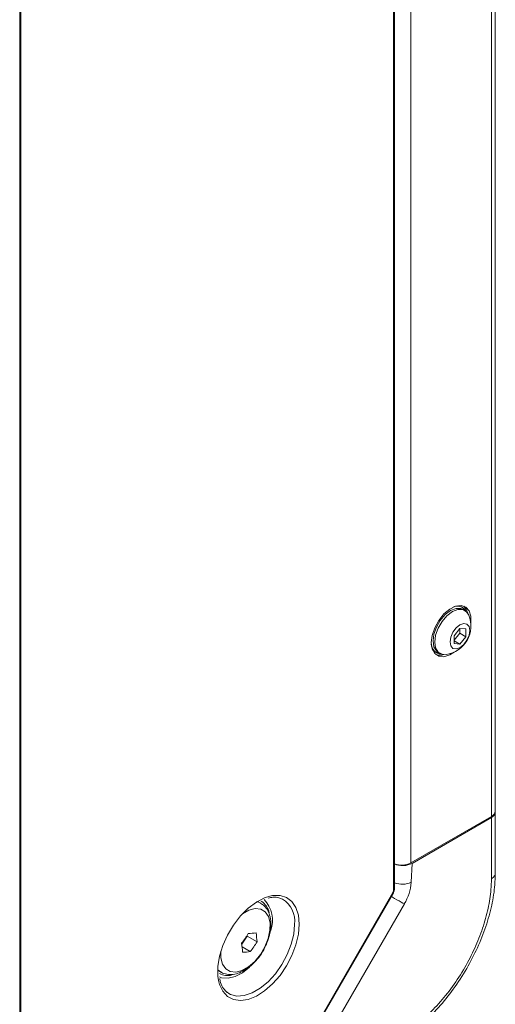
# Model space of a CAD drawing. Header units: millimetres. Extents: x 0 to 1118, y 0 to 864.
# Tile 53 of 248: x 404 to 422, y 190 to 227. Entities that reach past the tile are written whole.
import ezdxf

# ---------------------------------------------------------------- set-up
doc = ezdxf.new("R2010")
doc.units = ezdxf.units.MM

msp = doc.modelspace()

# ---------------------------------------------------------------- linework, layer by layer
at = {"color": 7, "linetype": 'Continuous', "lineweight": 15}
for p, q in [((421.873, 243.201), (421.873, 196.862)), ((421.727, 242.997), (421.727, 196.658)), ((418.038, 193.876), (418.038, 241.726)), ((418.075, 193.927), (418.075, 241.777)), ((418.691, 241.245), (418.691, 194.906)), ((403.946, 188.794), (403.946, 230.575)), ((403.992, 230.583), (403.992, 188.801)), ((420.637, 204.53), (420.595, 204.555)), ((420.723, 204.427), (420.656, 204.466)), ((420.541, 203.744), (420.32, 203.469)), ((420.532, 203.562), (420.532, 203.733)), ((420.762, 203.724), (420.541, 203.744)), ((420.762, 203.43), (420.762, 203.724)), ((420.32, 203.299), (420.532, 203.562)), ((420.32, 203.469), (420.32, 203.175)), ((420.532, 203.562), (420.762, 203.43)), ((420.541, 203.155), (420.762, 203.43)), ((420.32, 203.282), (420.541, 203.155)), ((420.32, 203.175), (420.541, 203.155)), ((419.611, 202.851), (419.653, 202.826)), ((419.719, 202.842), (419.786, 202.803)), ((421.873, 196.822), (421.873, 196.862)), ((421.873, 196.822), (421.873, 194.515)), ((421.727, 196.658), (418.691, 194.906)), ((418.733, 194.889), (421.727, 196.618)), ((421.727, 194.311), (421.727, 196.618)), ((418.733, 194.889), (418.701, 194.176)), ((414.326, 187.402), (418.013, 193.789)), ((414.345, 187.391), (418.032, 193.777)), ((413.023, 193.393), (412.91, 193.459)), ((418.444, 193.359), (414.924, 187.264)), ((412.315, 191.846), (412.521, 192.144)), ((412.521, 192.144), (412.517, 192.176)), ((412.892, 191.93), (412.521, 192.144)), ((412.639, 191.565), (412.329, 191.744)), ((411.41, 190.861), (411.524, 190.795)), ((411.761, 190.032), (411.823, 189.99))]:
    msp.add_line(p, q, dxfattribs=at)
at = {"color": 9, "linetype": 'Continuous', "lineweight": 15}
for p, q in [((412.89, 193.447), (413.036, 193.386)), ((411.51, 190.803), (411.41, 190.884))]:
    msp.add_line(p, q, dxfattribs=at)
at = {"color": 7, "linetype": 'Continuous', "lineweight": 15, "flags": 128}
for points in [[(420.951, 203.933), (420.952, 203.941), (420.952, 204.2), (420.886, 204.409), (420.76, 204.549), (420.584, 204.61), (420.376, 204.584), (420.153, 204.474), (419.934, 204.291), (419.74, 204.049), (419.588, 203.772), (419.491, 203.483), (419.457, 203.208), (419.457, 203.208)], [(419.719, 202.842), (419.651, 202.894), (419.557, 203.053), (419.525, 203.271), (419.557, 203.526), (419.651, 203.794), (419.798, 204.048), (419.983, 204.263), (420.188, 204.419), (420.392, 204.5), (420.577, 204.498), (420.656, 204.466)], [(420.017, 202.763), (419.865, 202.771), (419.718, 202.855), (419.624, 203.014), (419.592, 203.232), (419.624, 203.487), (419.718, 203.755), (419.865, 204.009), (420.05, 204.225), (420.255, 204.38), (420.46, 204.461), (420.644, 204.459), (420.791, 204.374), (420.874, 204.247)], [(420.438, 204.6), (420.512, 204.589), (420.595, 204.555)], [(420.835, 204.32), (420.78, 204.47), (420.684, 204.588)], [(420.914, 203.665), (420.886, 203.484), (420.805, 203.297), (420.684, 203.134), (420.541, 203.019), (420.398, 202.969), (420.277, 202.992), (420.196, 203.086), (420.168, 203.234), (420.196, 203.415), (420.277, 203.602), (420.398, 203.765), (420.541, 203.88), (420.684, 203.93), (420.805, 203.907), (420.886, 203.813), (420.914, 203.665)], [(419.457, 203.208), (419.491, 202.971), (419.588, 202.794), (419.74, 202.693), (419.934, 202.675), (420.153, 202.744), (420.328, 202.853)], [(419.611, 202.851), (419.54, 202.906), (419.493, 202.963)], [(411.442, 190.472), (411.417, 190.644), (411.417, 191.003), (411.48, 191.391), (411.602, 191.792), (411.78, 192.189), (412.005, 192.566), (412.269, 192.908), (412.561, 193.201), (412.868, 193.433), (413.178, 193.594), (413.371, 193.657)], [(412.611, 190.98), (412.34, 190.767), (412.064, 190.625), (411.798, 190.561), (411.557, 190.581), (411.473, 190.611)]]:
    msp.add_lwpolyline(points, dxfattribs=at)
at = {"color": 9, "linetype": 'Continuous', "lineweight": 15, "flags": 128}
for points in [[(418.013, 193.789), (418.023, 193.783), (418.03, 193.779), (418.032, 193.777), (418.032, 193.777)], [(413.371, 193.657), (413.479, 193.678), (413.758, 193.681), (414.004, 193.603), (414.207, 193.448), (414.358, 193.221), (414.451, 192.932), (414.482, 192.593)], [(418.444, 193.359), (418.388, 193.391), (418.321, 193.43), (418.245, 193.474), (418.163, 193.521), (418.079, 193.57), (417.994, 193.618), (417.954, 193.642)], [(411.531, 191.582), (411.531, 191.324), (411.592, 191.087), (411.712, 190.912), (411.882, 190.81), (412.092, 190.788), (412.326, 190.848), (412.569, 190.985), (412.805, 191.191), (413.017, 191.452), (413.19, 191.749), (413.314, 192.062), (413.379, 192.371), (413.382, 192.653), (413.321, 192.89), (413.201, 193.065), (413.031, 193.168), (412.821, 193.189), (412.587, 193.129), (412.346, 192.993)], [(414.482, 192.593), (414.451, 192.218), (414.358, 191.822), (414.207, 191.421), (414.004, 191.031), (413.758, 190.67), (413.479, 190.35), (413.178, 190.087), (412.868, 189.889), (412.561, 189.766), (412.269, 189.723), (412.005, 189.76), (411.78, 189.877), (411.602, 190.07), (411.48, 190.329), (411.442, 190.472)], [(411.823, 189.99), (411.89, 189.954), (412.135, 189.89), (412.411, 189.908), (412.708, 190.006), (413.01, 190.181), (413.306, 190.424), (413.583, 190.726), (413.828, 191.073), (414.03, 191.45), (414.182, 191.84), (414.275, 192.226), (414.307, 192.592)]]:
    msp.add_lwpolyline(points, dxfattribs=at)
at = {"color": 7, "linetype": 'Continuous', "lineweight": 15}
for centre, radius, start, end in [((420.437, 204.189), 0.39, 32.0231, 116.7748), ((419.874, 203.835), 1.081, 277.6071, 22.3983), ((419.849, 203.17), 0.39, 183.2332, 267.9796), ((419.776, 203.197), 0.465, 251.3564, 289.8922), ((421.623, 196.887), 0.251, 294.3733, 354.3035), ((421.623, 196.847), 0.251, 294.3733, 354.3035), ((418.335, 195.605), 0.784, 250.0867, 297.0348), ((416.86, 194.308), 1.846, 329.0782, 355.9145), ((412.697, 192.905), 0.662, 10.965, 57.4771), ((412.341, 192.743), 1.133, 340.2044, 43.9423), ((408.572, 194.735), 4.703, 322.6223, 328.04), ((412.405, 195.781), 3.539, 272.544, 277.2762), ((409.438, 191.715), 3.461, 3.5747, 9.2512), ((408.891, 191.324), 3.464, 3.5772, 9.2488), ((408.901, 194.42), 4.703, 322.6226, 328.0397), ((412.191, 195.073), 3.537, 272.5423, 277.2772), ((411.78, 191.321), 0.659, 242.7128, 283.5632)]:
    msp.add_arc(centre, radius, start, end, dxfattribs=at)
at = {"color": 9, "linetype": 'Continuous', "lineweight": 15}
for centre, radius, start, end in [((418.368, 194.926), 0.82, 249.0707, 293.9542), ((418.015, 193.931), 0.0601, 292.8184, 355.859), ((413.308, 192.701), 1.005, 353.7783, 57.3034)]:
    msp.add_arc(centre, radius, start, end, dxfattribs=at)
at = {"color": 7, "linetype": 'Continuous', "lineweight": 15}
for centre, major_axis, ratio, start_param, end_param in [((418.379, 195.093), (0.5, 0.001), 0.577287, 4.03893, 5.496416), ((417.95, 193.825), (0.063, 0.108), 0.577454, 4.712497, 5.497769)]:
    msp.add_ellipse(centre, major_axis=major_axis, ratio=ratio, start_param=start_param, end_param=end_param, dxfattribs=at)
for points, knots in [([(421.873, 194.515), (421.869, 194.372), (421.859, 193.986), (421.753, 193.314), (421.531, 192.513), (421.21, 191.708), (420.799, 190.908), (420.304, 190.143), (419.74, 189.445), (419.052, 188.752), (418.536, 188.411), (418.234, 188.212)], [0, 0, 0, 0, 0.063883, 0.173204, 0.28252, 0.391668, 0.500807, 0.616209, 0.728943, 0.841675, 1, 1, 1, 1]), ([(421.873, 194.515), (421.871, 194.496), (421.867, 194.458), (421.837, 194.404), (421.792, 194.353), (421.748, 194.325), (421.726, 194.311)], [0, 0, 0, 0, 0.250008, 0.500001, 0.749988, 1, 1, 1, 1]), ([(418.337, 188.441), (418.618, 188.626), (419.1, 188.943), (419.742, 189.59), (420.269, 190.238), (420.729, 190.949), (421.112, 191.694), (421.409, 192.444), (421.615, 193.192), (421.714, 193.819), (421.723, 194.178), (421.726, 194.311)], [0, 0, 0, 0, 0.158413, 0.271113, 0.383836, 0.499189, 0.608333, 0.717478, 0.826751, 0.936005, 1, 1, 1, 1]), ([(418.032, 193.777), (418.039, 193.789), (418.059, 193.828), (418.074, 193.88), (418.075, 193.918), (418.075, 193.927)], [0, 0, 0, 0, 0.24174, 0.83011, 1, 1, 1, 1]), ([(413.198, 191.755), (413.229, 191.818), (413.311, 191.984), (413.388, 192.266), (413.426, 192.583), (413.397, 192.87), (413.307, 193.109), (413.187, 193.284), (413.078, 193.349), (413.035, 193.375)], [0, 0, 0, 0, 0.101306, 0.268572, 0.437959, 0.610429, 0.761579, 0.904469, 1, 1, 1, 1]), ([(413.31, 193.579), (413.372, 193.594), (413.519, 193.627), (413.702, 193.612), (413.806, 193.561), (413.85, 193.539)], [0, 0, 0, 0, 0.296676, 0.705722, 1, 1, 1, 1]), ([(411.507, 190.811), (411.517, 190.803), (411.588, 190.746), (411.757, 190.703), (411.993, 190.696), (412.24, 190.762), (412.49, 190.893), (412.735, 191.09), (412.957, 191.341), (413.116, 191.57), (413.18, 191.714), (413.198, 191.755)], [0, 0, 0, 0, 0.020606, 0.14423, 0.265973, 0.392328, 0.526538, 0.665905, 0.805898, 0.945445, 1, 1, 1, 1]), ([(411.77, 190.03), (411.72, 190.075), (411.616, 190.169), (411.52, 190.351), (411.493, 190.499), (411.484, 190.549)], [0, 0, 0, 0, 0.380167, 0.789821, 1, 1, 1, 1])]:
    msp.add_open_spline(points, degree=3, knots=knots, dxfattribs=at)

doc.saveas('drawing.dxf')
